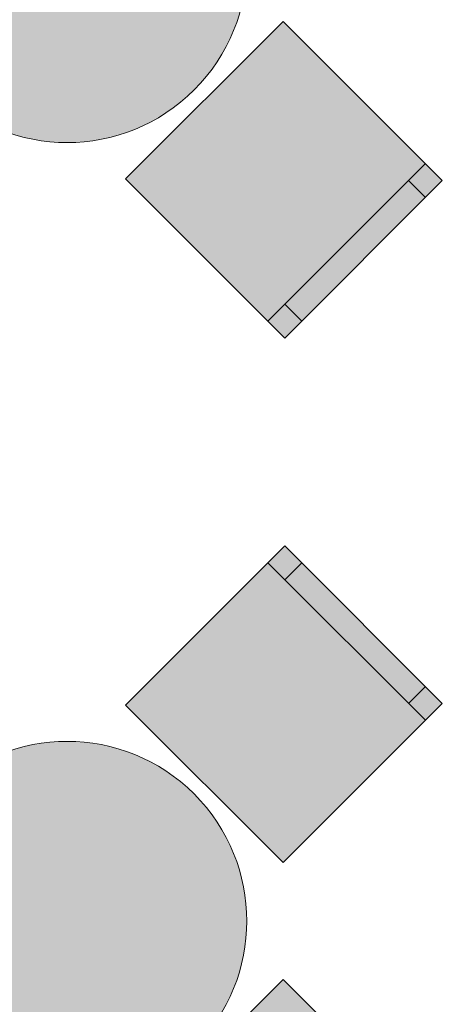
# Model space of a CAD drawing. Header units: millimetres. Extents: x -59761 to 112741, y -57975 to 46221.
# Tile 85 of 256: x -7627 to -6745, y -3656 to -1601. Entities that reach past the tile are written whole.
import ezdxf

# ---------------------------------------------------------------- set-up
doc = ezdxf.new("R2010")
doc.units = ezdxf.units.MM
doc.layers.add('Интерьер - Мебель', color=7, linetype='Continuous')

msp = doc.modelspace()

# ---------------------------------------------------------------- hatches: boundary and pattern name
at = {"layer": 'Интерьер - Мебель', "linetype": 'Continuous', "lineweight": 0}
for points in [[(-7793.33, -1217.08, 1), (-7263, -1747.41, 1)], [(-7077.38, -1604.22), (-7406.19, -1933.03), (-7073.85, -2265.37), (-6745.04, -1936.56)], [(-7406.19, -3031.47), (-7077.38, -3360.27), (-6745.04, -3027.93), (-7073.85, -2699.13)], [(-7793.33, -3217.08, 1), (-7263, -3747.41, 1)], [(-7077.38, -3604.22), (-7406.19, -3933.03), (-7073.85, -4265.37), (-6745.04, -3936.56)]]:
    msp.add_hatch(color=255, dxfattribs=at).paths.add_polyline_path(points)

# ---------------------------------------------------------------- linework, layer by layer
at = {"layer": 'Интерьер - Мебель', "color": 7, "linetype": 'Continuous', "lineweight": 15}
for p, q in [((-6780.4, -1901.21), (-7109.2, -2230.01)), ((-6815.75, -1936.56), (-6780.4, -1971.92)), ((-7073.85, -2194.66), (-7038.49, -2230.01)), ((-7109.2, -2734.48), (-6780.4, -3063.29)), ((-7073.85, -2769.84), (-7038.49, -2734.48)), ((-6815.75, -3027.93), (-6780.4, -2992.58))]:
    msp.add_line(p, q, dxfattribs=at)
at = {"layer": 'Интерьер - Мебель', "color": 7, "linetype": 'Continuous', "lineweight": 15, "flags": 128}
for points in [[(-7793.33, -1217.08, 1), (-7263, -1747.41, 1)], [(-7793.33, -3217.08, 1), (-7263, -3747.41, 1)]]:
    msp.add_lwpolyline(points, format="xyb", close=True, dxfattribs=at)
for points in [[(-7077.38, -1604.22), (-7406.19, -1933.03), (-7073.85, -2265.37), (-6745.04, -1936.56)], [(-7406.19, -3031.47), (-7077.38, -3360.27), (-6745.04, -3027.93), (-7073.85, -2699.13)], [(-7077.38, -3604.22), (-7406.19, -3933.03), (-7073.85, -4265.37), (-6745.04, -3936.56)]]:
    msp.add_lwpolyline(points, close=True, dxfattribs=at)

doc.saveas('drawing.dxf')
